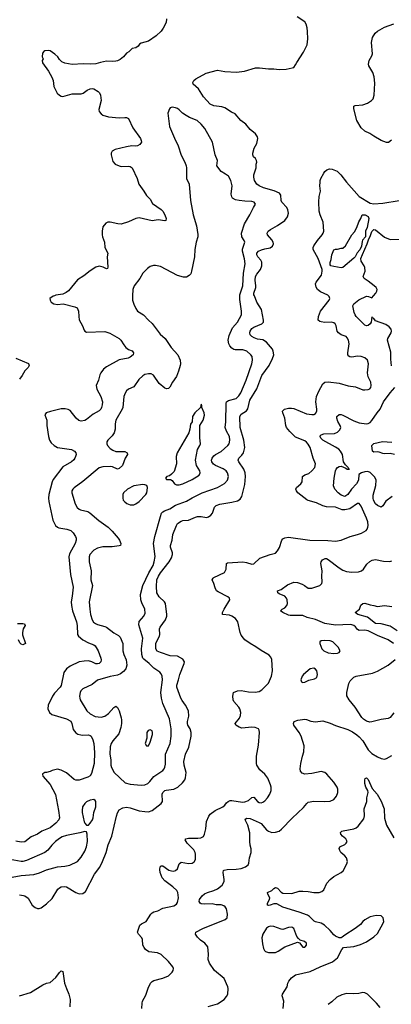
# Model space of a CAD drawing. Header units: inches. Extents: x 2220522 to 2384314, y 721474 to 893490.
# Tile 155 of 256: x 2283994 to 2288083, y 832197 to 843040. Entities that reach past the tile are written whole.
import ezdxf

# ---------------------------------------------------------------- set-up
doc = ezdxf.new("R2010")
doc.units = ezdxf.units.IN
doc.header["$MEASUREMENT"] = 0
doc.layers.add('C2883', color=7, linetype='Continuous')
doc.layers.add('C2884', color=7, linetype='Continuous')

msp = doc.modelspace()

# ---------------------------------------------------------------- linework, layer by layer
at = {"layer": 'C2883', "color": 5}
for points, elevation in [([(2284375, 840000), (2284363, 839997), (2284327, 839970), (2284328, 839950), (2284339, 839930), (2284371, 839910), (2284410, 839902), (2284471, 839909), (2284599, 839879), (2284625, 839865), (2284635, 839850), (2284641, 839830), (2284643, 839770), (2284650, 839736), (2284686, 839670), (2284702, 839622), (2284710, 839610), (2284730, 839600), (2284930, 839607), (2284986, 839586), (2285089, 839530), (2285107, 839510), (2285138, 839458), (2285161, 839430), (2285190, 839407), (2285232, 839392), (2285246, 839370), (2285244, 839350), (2285210, 839322), (2285188, 839312), (2285090, 839293), (2284950, 839218), (2284917, 839190), (2284886, 839150), (2284875, 839130), (2284860, 839070), (2284835, 839010), (2284843, 838970), (2284888, 838890), (2284905, 838830), (2284903, 838797), (2284895, 838770), (2284886, 838750), (2284870, 838732), (2284803, 838697), (2284730, 838637), (2284710, 838627), (2284670, 838620), (2284646, 838626), (2284616, 838650), (2284550, 838736), (2284527, 838747), (2284494, 838754), (2284450, 838754), (2284334, 838726), (2284286, 838710), (2284271, 838690), (2284291, 838631), (2284294, 838570), (2284310, 838450), (2284323, 838410), (2284340, 838380), (2284373, 838350), (2284409, 838329), (2284565, 838305), (2284595, 838290), (2284610, 838270), (2284614, 838250), (2284609, 838230), (2284601, 838210), (2284588, 838192), (2284563, 838170), (2284470, 838115), (2284362, 837978), (2284350, 837950), (2284316, 837810), (2284311, 837770), (2284313, 837733), (2284359, 837530), (2284388, 837468), (2284408, 837450), (2284423, 837443), (2284511, 837430), (2284556, 837416), (2284583, 837390), (2284608, 837350), (2284614, 837330), (2284614, 837310), (2284603, 837270), (2284543, 837157), (2284535, 837125), (2284551, 836930), (2284582, 836790), (2284572, 836690), (2284561, 836630), (2284562, 836590), (2284575, 836530), (2284619, 836410), (2284625, 836370), (2284629, 836270), (2284641, 836250), (2284687, 836210), (2284750, 836179), (2284810, 836157), (2284825, 836145), (2284858, 836090), (2284887, 836010), (2284890, 835990), (2284888, 835970), (2284880, 835960), (2284870, 835950), (2284850, 835945), (2284830, 835948), (2284788, 835968), (2284750, 835978), (2284703, 835977), (2284650, 835968), (2284550, 835922), (2284507, 835890), (2284479, 835850), (2284450, 835708), (2284440, 835690), (2284377, 835623), (2284354, 835590), (2284308, 835490), (2284305, 835450), (2284322, 835410), (2284347, 835390), (2284510, 835339), (2284555, 835315), (2284568, 835290), (2284583, 835223), (2284610, 835185), (2284633, 835173), (2284665, 835165), (2284690, 835161), (2284750, 835164), (2284770, 835158), (2284779, 835150), (2284798, 835110), (2284808, 835070), (2284817, 834970), (2284813, 834850), (2284783, 834737), (2284770, 834714), (2284742, 834698), (2284650, 834667), (2284610, 834666), (2284593, 834673), (2284510, 834747), (2284450, 834776), (2284410, 834785), (2284350, 834772), (2284330, 834761), (2284290, 834749), (2284271, 834749), (2284250, 834735), (2284246, 834730), (2284247, 834710), (2284330, 834616), (2284387, 834507), (2284422, 834330), (2284430, 834250), (2284425, 834230), (2284390, 834190), (2284330, 834139), (2284238, 834102), (2284189, 834071), (2284120, 834040), (2284050, 833986), (2284010, 833982), (2283950, 833992)], 320), ([(2283990, 833404), (2284035, 833395), (2284051, 833390), (2284086, 833366), (2284130, 833290), (2284163, 833263), (2284190, 833253), (2284209, 833251), (2284230, 833258), (2284290, 833303), (2284350, 833362), (2284415, 833465), (2284430, 833479), (2284450, 833490), (2284485, 833495), (2284510, 833491), (2284610, 833430), (2284650, 833415), (2284690, 833416), (2284719, 833441), (2284818, 833630), (2284874, 833706), (2284904, 833770), (2284944, 833870), (2284967, 833953), (2285007, 834050), (2285058, 834270), (2285070, 834305), (2285090, 834339), (2285130, 834360), (2285170, 834368), (2285210, 834361), (2285310, 834327), (2285370, 834319), (2285410, 834318), (2285450, 834332), (2285552, 834410), (2285566, 834430), (2285563, 834510), (2285570, 834530), (2285579, 834541), (2285590, 834550), (2285606, 834554), (2285690, 834567), (2285733, 834587), (2285784, 834636), (2285810, 834670), (2285818, 834690), (2285825, 834750), (2285804, 834830), (2285800, 834870), (2285820, 834950), (2285856, 835030), (2285879, 835150), (2285880, 835190), (2285868, 835230), (2285845, 835270), (2285840, 835290), (2285841, 835310), (2285856, 835370), (2285850, 835430), (2285820, 835490), (2285781, 835541), (2285767, 835567), (2285723, 835690), (2285724, 835710), (2285743, 835770), (2285755, 835830), (2285805, 835950), (2285807, 835970), (2285790, 835996), (2285730, 836030), (2285650, 836036), (2285545, 836070), (2285507, 836087), (2285493, 836110), (2285493, 836170), (2285500, 836190), (2285533, 836250), (2285537, 836270), (2285533, 836330), (2285540, 836350), (2285597, 836430), (2285613, 836470), (2285614, 836490), (2285599, 836610), (2285586, 836630), (2285530, 836683), (2285504, 836730), (2285498, 836798), (2285504, 836870), (2285520, 836910), (2285545, 836950), (2285640, 837070), (2285666, 837114), (2285675, 837150), (2285674, 837170), (2285655, 837230), (2285654, 837250), (2285670, 837310), (2285678, 837370), (2285719, 837470), (2285731, 837490), (2285770, 837519), (2285790, 837526), (2285850, 837528), (2285930, 837563), (2285950, 837568), (2285990, 837568), (2286050, 837559), (2286070, 837564), (2286097, 837583), (2286116, 837604), (2286136, 837670), (2286156, 837690), (2286195, 837705), (2286330, 837725), (2286390, 837740), (2286419, 837761), (2286438, 837790), (2286470, 837921), (2286480, 838010), (2286476, 838050), (2286462, 838090), (2286406, 838170), (2286397, 838190), (2286404, 838210), (2286437, 838243), (2286455, 838270), (2286471, 838330), (2286460, 838410), (2286419, 838550), (2286418, 838670), (2286430, 838694), (2286489, 838731), (2286505, 838755), (2286528, 838850), (2286605, 838975), (2286660, 839120), (2286739, 839230), (2286777, 839310), (2286789, 839350), (2286784, 839390), (2286774, 839410), (2286711, 839490), (2286670, 839514), (2286610, 839522), (2286575, 839535), (2286548, 839550), (2286530, 839570), (2286527, 839590), (2286531, 839610), (2286550, 839639), (2286570, 839654), (2286660, 839690), (2286676, 839710), (2286677, 839730), (2286653, 839850), (2286605, 839930), (2286576, 840000)], 320), ([(2285236, 840000), (2285234, 839970), (2285236, 839950), (2285250, 839906), (2285270, 839858), (2285290, 839830), (2285355, 839790), (2285411, 839730), (2285450, 839695), (2285538, 839578), (2285593, 839530), (2285661, 839430), (2285733, 839350), (2285759, 839290), (2285763, 839250), (2285759, 839230), (2285743, 839170), (2285720, 839110), (2285677, 839050), (2285646, 838994), (2285630, 838978), (2285610, 838976), (2285590, 838983), (2285530, 839035), (2285466, 839126), (2285439, 839139), (2285410, 839141), (2285370, 839131), (2285350, 839118), (2285304, 839076), (2285250, 838998), (2285191, 838970), (2285169, 838951), (2285154, 838926), (2285140, 838890), (2285127, 838770), (2285122, 838750), (2285051, 838630), (2285044, 838590), (2285043, 838530), (2285033, 838490), (2285010, 838456), (2284962, 838410), (2284951, 838390), (2284951, 838370), (2284961, 838350), (2284990, 838319), (2285019, 838299), (2285050, 838286), (2285150, 838285), (2285176, 838270), (2285179, 838250), (2285156, 838210), (2285124, 838130), (2285090, 838096), (2285070, 838090), (2285014, 838114), (2284990, 838119), (2284910, 838116), (2284870, 838106), (2284690, 837954), (2284594, 837886), (2284577, 837870), (2284568, 837850), (2284568, 837830), (2284603, 837710), (2284628, 837668), (2284649, 837649), (2284663, 837643), (2284743, 837623), (2284767, 837610), (2284865, 837525), (2284966, 837450), (2285010, 837409), (2285076, 837330), (2285091, 837309), (2285107, 837273), (2285103, 837250), (2285090, 837244), (2285010, 837235), (2284910, 837234), (2284850, 837220), (2284810, 837198), (2284766, 837150), (2284757, 837123), (2284757, 837070), (2284780, 836970), (2284777, 836870), (2284794, 836810), (2284760, 836630), (2284765, 836550), (2284774, 836490), (2284792, 836432), (2284807, 836407), (2284829, 836389), (2284850, 836380), (2284930, 836359), (2284950, 836349), (2285030, 836289), (2285080, 836260), (2285100, 836240), (2285128, 836170), (2285130, 836090), (2285141, 836050), (2285167, 835990), (2285172, 835930), (2285160, 835890), (2285137, 835863), (2285104, 835836), (2285070, 835823), (2284990, 835808), (2284850, 835767), (2284790, 835718), (2284690, 835670), (2284668, 835650), (2284658, 835630), (2284652, 835590), (2284655, 835570), (2284660, 835550), (2284732, 835430), (2284770, 835396), (2284826, 835366), (2284890, 835360), (2284930, 835369), (2284970, 835400), (2285030, 835465), (2285050, 835479), (2285070, 835467), (2285089, 835429), (2285110, 835351), (2285115, 835330), (2285113, 835290), (2285106, 835246), (2285086, 835174), (2285020, 835100), (2285002, 835070), (2284989, 835031), (2284987, 834950), (2284995, 834890), (2284996, 834830), (2285003, 834803), (2285033, 834750), (2285156, 834636), (2285210, 834620), (2285330, 834609), (2285370, 834614), (2285403, 834630), (2285426, 834650), (2285470, 834705), (2285570, 834770), (2285584, 834790), (2285592, 834810), (2285598, 834842), (2285600, 834950), (2285651, 835070), (2285660, 835150), (2285659, 835230), (2285641, 835341), (2285569, 835509), (2285554, 835570), (2285548, 835630), (2285565, 835770), (2285561, 835810), (2285550, 835838), (2285536, 835856), (2285470, 835898), (2285420, 835950), (2285358, 835998), (2285350, 836010), (2285339, 836050), (2285334, 836110), (2285347, 836230), (2285304, 836376), (2285308, 836412), (2285361, 836470), (2285374, 836506), (2285372, 836550), (2285338, 836618), (2285327, 836650), (2285322, 836710), (2285348, 836810), (2285413, 836950), (2285461, 837030), (2285475, 837070), (2285483, 837130), (2285468, 837270), (2285481, 837350), (2285542, 837570), (2285556, 837604), (2285570, 837621), (2285588, 837632), (2285647, 837653), (2285710, 837692), (2285830, 837737), (2285890, 837776), (2286000, 837830), (2286170, 837888), (2286249, 837931), (2286281, 837970), (2286291, 838011), (2286279, 838050), (2286265, 838070), (2286234, 838094), (2286149, 838129), (2286125, 838145), (2286108, 838170), (2286106, 838190), (2286111, 838210), (2286130, 838237), (2286150, 838253), (2286210, 838285), (2286285, 838350), (2286299, 838370), (2286306, 838410), (2286301, 838450), (2286268, 838510), (2286256, 838550), (2286263, 838610), (2286265, 838815), (2286271, 838830), (2286290, 838848), (2286375, 838870), (2286404, 838896), (2286426, 838930), (2286485, 839070), (2286548, 839250), (2286556, 839290), (2286551, 839330), (2286539, 839350), (2286492, 839390), (2286450, 839403), (2286364, 839404), (2286350, 839408), (2286330, 839422), (2286307, 839447), (2286295, 839470), (2286288, 839510), (2286299, 839561), (2286335, 839645), (2286391, 839710), (2286435, 839790), (2286436, 839830), (2286417, 839957), (2286417, 840000)], 340), ([(2285339, 832150), (2285341, 832210), (2285345, 832230), (2285382, 832298), (2285406, 832374), (2285433, 832430), (2285452, 832448), (2285470, 832458), (2285570, 832484), (2285630, 832510), (2285673, 832550), (2285683, 832570), (2285686, 832590), (2285679, 832610), (2285630, 832670), (2285550, 832746), (2285510, 832764), (2285416, 832776), (2285379, 832799), (2285362, 832822), (2285350, 832849), (2285344, 832910), (2285338, 832930), (2285300, 832970), (2285290, 832990), (2285316, 833070), (2285335, 833085), (2285384, 833110), (2285436, 833190), (2285450, 833203), (2285470, 833214), (2285514, 833226), (2285570, 833254), (2285690, 833283), (2285719, 833301), (2285730, 833319), (2285740, 833370), (2285734, 833430), (2285722, 833450), (2285680, 833490), (2285590, 833558), (2285562, 833590), (2285541, 833650), (2285537, 833683), (2285540, 833710), (2285550, 833723), (2285570, 833721), (2285634, 833674), (2285666, 833666), (2285690, 833665), (2285710, 833670), (2285730, 833690), (2285750, 833745), (2285770, 833763), (2285850, 833748), (2285890, 833750), (2285915, 833765), (2285927, 833790), (2285930, 833850), (2285926, 833870), (2285910, 833898), (2285836, 833970), (2285813, 834010), (2285822, 834018), (2285850, 834025), (2285954, 834026), (2285988, 834032), (2286015, 834045), (2286028, 834072), (2286041, 834130), (2286050, 834210), (2286074, 834270), (2286090, 834290), (2286145, 834330), (2286230, 834373), (2286251, 834390), (2286270, 834417), (2286288, 834432), (2286310, 834440), (2286330, 834440), (2286444, 834424), (2286470, 834425), (2286510, 834440), (2286550, 834475), (2286570, 834477), (2286612, 834432), (2286630, 834420), (2286650, 834417), (2286670, 834423), (2286690, 834436), (2286722, 834470), (2286748, 834510), (2286760, 834550), (2286760, 834590), (2286755, 834615), (2286726, 834686), (2286693, 834730), (2286638, 834778), (2286605, 834830), (2286598, 834850), (2286600, 834930), (2286622, 835050), (2286632, 835192), (2286630, 835215), (2286621, 835230), (2286584, 835244), (2286548, 835248), (2286439, 835239), (2286410, 835248), (2286374, 835270), (2286364, 835290), (2286412, 835348), (2286422, 835378), (2286426, 835410), (2286415, 835450), (2286404, 835470), (2286350, 835530), (2286342, 835550), (2286339, 835590), (2286348, 835632), (2286390, 835649), (2286430, 835651), (2286510, 835637), (2286586, 835634), (2286630, 835642), (2286660, 835660), (2286730, 835733), (2286764, 835810), (2286774, 835870), (2286770, 835993), (2286759, 836019), (2286740, 836040), (2286652, 836092), (2286594, 836134), (2286530, 836170), (2286473, 836210), (2286455, 836230), (2286430, 836263), (2286419, 836290), (2286396, 836410), (2286370, 836445), (2286330, 836472), (2286302, 836482), (2286225, 836490), (2286225, 836510), (2286243, 836550), (2286305, 836650), (2286301, 836670), (2286285, 836685), (2286178, 836738), (2286161, 836750), (2286143, 836783), (2286130, 836830), (2286110, 836870), (2286121, 836890), (2286130, 836896), (2286246, 836954), (2286267, 836990), (2286268, 837052), (2286280, 837060), (2286450, 837069), (2286490, 837063), (2286550, 837043), (2286570, 837046), (2286637, 837110), (2286750, 837150), (2286810, 837166), (2286831, 837189), (2286853, 837227), (2286878, 837310), (2286890, 837323), (2286910, 837334), (2286950, 837340), (2287188, 837308), (2287384, 837304), (2287470, 837296), (2287530, 837308), (2287630, 837350), (2287710, 837370), (2287754, 837386), (2287805, 837415), (2287818, 837430), (2287826, 837450), (2287830, 837470), (2287823, 837510), (2287810, 837550), (2287750, 837681), (2287730, 837711), (2287710, 837712), (2287625, 837655), (2287570, 837641), (2287544, 837644), (2287470, 837670), (2287370, 837674), (2287330, 837687), (2287261, 837721), (2287170, 837744), (2287152, 837752), (2287056, 837830), (2287038, 837850), (2287032, 837870), (2287040, 837890), (2287088, 837930), (2287101, 837950), (2287106, 838010), (2287130, 838026), (2287177, 838043), (2287210, 838070), (2287241, 838110), (2287250, 838150), (2287222, 838210), (2287192, 838330), (2287170, 838366), (2287150, 838388), (2287130, 838402), (2287030, 838442), (2286965, 838505), (2286931, 838550), (2286921, 838570), (2286911, 838651), (2286888, 838710), (2286886, 838730), (2286909, 838751), (2286950, 838762), (2286983, 838763), (2287010, 838757), (2287150, 838700), (2287210, 838691), (2287230, 838693), (2287250, 838704), (2287264, 838730), (2287265, 838750), (2287251, 838830), (2287260, 838890), (2287284, 838950), (2287330, 839030), (2287350, 839050), (2287389, 839051), (2287510, 839038), (2287610, 839008), (2287690, 838996), (2287770, 838965), (2287790, 838962), (2287830, 838967), (2287846, 838974), (2287857, 838990), (2287861, 839010), (2287858, 839050), (2287828, 839108), (2287823, 839130), (2287821, 839150), (2287831, 839250), (2287820, 839290), (2287790, 839315), (2287750, 839331), (2287710, 839333), (2287650, 839324), (2287628, 839328), (2287616, 839336), (2287606, 839350), (2287603, 839370), (2287618, 839470), (2287612, 839510), (2287598, 839538), (2287585, 839550), (2287531, 839571), (2287502, 839590), (2287488, 839610), (2287478, 839670), (2287467, 839690), (2287450, 839701), (2287426, 839710), (2287350, 839707), (2287311, 839711), (2287295, 839715), (2287280, 839730), (2287281, 839770), (2287304, 839830), (2287398, 839950), (2287405, 839970), (2287400, 839990), (2287391, 840000)], 280), ([(2288087, 839227), (2288078, 839302), (2288077, 839377), (2288042, 839510), (2288044, 839530), (2288080, 839590), (2288087, 839610), (2288083, 839630), (2288058, 839658), (2288024, 839684), (2287910, 839724), (2287890, 839749), (2287876, 839756), (2287870, 839768), (2287862, 839710), (2287851, 839689), (2287830, 839671), (2287810, 839670), (2287790, 839677), (2287696, 839770), (2287684, 839790), (2287676, 839816), (2287661, 839890), (2287671, 839910), (2287726, 839954), (2287810, 839995), (2287833, 839993), (2287870, 839976), (2287889, 840000)], 260), ([(2283950, 839314), (2284092, 839252), (2284098, 839230), (2284086, 839210), (2284050, 839174), (2284020, 839120), (2283990, 839081)], 280), ([(2288091, 837789), (2288023, 837737), (2287990, 837687), (2287970, 837672), (2287930, 837691), (2287910, 837710), (2287888, 837750), (2287882, 837770), (2287884, 837804), (2287912, 837912), (2287917, 837970), (2287903, 838003), (2287850, 838055), (2287823, 838063), (2287790, 838061), (2287756, 838050), (2287726, 838030), (2287722, 837970), (2287700, 837930), (2287645, 837870), (2287603, 837810), (2287572, 837788), (2287530, 837803), (2287497, 837830), (2287461, 837870), (2287446, 837906), (2287455, 837990), (2287469, 838070), (2287476, 838090), (2287490, 838110), (2287510, 838121), (2287530, 838122), (2287581, 838101), (2287599, 838090), (2287624, 838090), (2287614, 838094), (2287610, 838110), (2287578, 838138), (2287558, 838170), (2287546, 838250), (2287524, 838290), (2287504, 838310), (2287470, 838333), (2287330, 838410), (2287309, 838430), (2287299, 838450), (2287301, 838459), (2287310, 838470), (2287342, 838478), (2287457, 838483), (2287490, 838498), (2287517, 838523), (2287526, 838550), (2287520, 838570), (2287494, 838614), (2287483, 838650), (2287484, 838670), (2287510, 838691), (2287530, 838691), (2287550, 838684), (2287670, 838624), (2287730, 838602), (2287810, 838590), (2287830, 838592), (2287850, 838603), (2287870, 838625), (2287926, 838710), (2287962, 838750), (2287996, 838830), (2288070, 838930), (2288123, 838990)], 260), ([(2288117, 838250), (2288070, 838264), (2288010, 838259), (2287990, 838262), (2287950, 838278), (2287930, 838281), (2287890, 838278), (2287876, 838290), (2287870, 838350), (2287890, 838372), (2287985, 838395), (2288090, 838389)], 240), ([(2288106, 836170), (2288050, 836209), (2287930, 836259), (2287830, 836310), (2287790, 836316), (2287730, 836314), (2287710, 836326), (2287690, 836353), (2287670, 836370), (2287650, 836376), (2287630, 836379), (2287470, 836374), (2287350, 836391), (2287250, 836433), (2287158, 836458), (2287110, 836477), (2286970, 836478), (2286950, 836482), (2286888, 836510), (2286864, 836530), (2286882, 836550), (2286910, 836564), (2286933, 836587), (2286940, 836610), (2286936, 836650), (2286929, 836670), (2286913, 836693), (2286850, 836717), (2286834, 836730), (2286829, 836750), (2286870, 836764), (2286942, 836818), (2287010, 836845), (2287050, 836842), (2287103, 836823), (2287129, 836810), (2287170, 836779), (2287178, 836778), (2287210, 836779), (2287297, 836810), (2287318, 836830), (2287322, 836850), (2287317, 836910), (2287324, 836970), (2287308, 837052), (2287312, 837070), (2287327, 837090), (2287354, 837106), (2287370, 837107), (2287390, 837097), (2287510, 837002), (2287550, 836979), (2287590, 836965), (2287650, 836955), (2287721, 836959), (2287754, 836970), (2287777, 836990), (2287815, 837045), (2287847, 837073), (2287872, 837088), (2287910, 837094), (2287997, 837077), (2288066, 837074), (2288090, 837079)], 260), ([(2288148, 836310), (2288070, 836360), (2287970, 836387), (2287910, 836391), (2287821, 836461), (2287713, 836490), (2287685, 836510), (2287732, 836548), (2287749, 836591), (2287769, 836610), (2287790, 836616), (2287850, 836596), (2287890, 836590), (2287930, 836579), (2288010, 836587), (2288090, 836578)], 240), ([(2283970, 836390), (2284030, 836392), (2284047, 836387), (2284054, 836370), (2284032, 836330), (2284023, 836290), (2284026, 836266), (2284059, 836170), (2284030, 836157), (2284010, 836164), (2283997, 836177), (2283979, 836210)], 280), ([(2288110, 835406), (2288070, 835355), (2288050, 835344), (2287970, 835334), (2287870, 835307), (2287845, 835305), (2287810, 835314), (2287776, 835336), (2287757, 835357), (2287685, 835470), (2287620, 835550), (2287594, 835594), (2287593, 835630), (2287615, 835730), (2287630, 835759), (2287670, 835798), (2287698, 835810), (2287875, 835845), (2287930, 835864), (2288050, 835930), (2288126, 835994)], 260), ([(2286068, 832172), (2286170, 832202), (2286243, 832250), (2286270, 832283), (2286283, 832310), (2286288, 832370), (2286285, 832390), (2286242, 832482), (2286137, 832570), (2286081, 832650), (2286069, 832691), (2286073, 832750), (2286064, 832830), (2286030, 832869), (2285984, 832904), (2285950, 832938), (2285927, 832970), (2285933, 832990), (2286009, 833031), (2286256, 833130), (2286276, 833150), (2286281, 833190), (2286268, 833250), (2286256, 833270), (2286241, 833281), (2286211, 833291), (2286154, 833294), (2286110, 833303), (2286030, 833299), (2285990, 833304), (2285979, 833310), (2285969, 833330), (2285972, 833350), (2286001, 833390), (2286028, 833412), (2286059, 833430), (2286130, 833449), (2286170, 833467), (2286221, 833510), (2286242, 833550), (2286244, 833570), (2286233, 833650), (2286237, 833670), (2286244, 833676), (2286277, 833683), (2286376, 833684), (2286430, 833692), (2286478, 833710), (2286507, 833733), (2286516, 833750), (2286523, 833810), (2286541, 833870), (2286541, 833910), (2286530, 833950), (2286526, 833990), (2286527, 834087), (2286505, 834170), (2286475, 834230), (2286481, 834239), (2286494, 834246), (2286530, 834242), (2286630, 834200), (2286650, 834189), (2286710, 834119), (2286730, 834105), (2286770, 834088), (2286810, 834091), (2286850, 834105), (2286875, 834125), (2286992, 834248), (2287117, 834363), (2287153, 834410), (2287170, 834422), (2287230, 834435), (2287350, 834429), (2287410, 834434), (2287449, 834451), (2287481, 834490), (2287496, 834530), (2287494, 834566), (2287486, 834590), (2287450, 834644), (2287373, 834733), (2287351, 834751), (2287310, 834761), (2287210, 834738), (2287133, 834733), (2287103, 834743), (2287085, 834765), (2287082, 834790), (2287087, 834850), (2287105, 834930), (2287121, 834979), (2287124, 835044), (2287090, 835150), (2287070, 835190), (2287012, 835270), (2287006, 835290), (2287015, 835310), (2287055, 835325), (2287130, 835337), (2287150, 835335), (2287196, 835316), (2287250, 835306), (2287330, 835319), (2287410, 835294), (2287470, 835269), (2287603, 835223), (2287657, 835197), (2287705, 835165), (2287730, 835142), (2287770, 835098), (2287830, 834999), (2287870, 834960), (2287930, 834922), (2287970, 834905), (2288010, 834897), (2288030, 834903), (2288090, 834937)], 260), ([(2286892, 832150), (2286901, 832230), (2286881, 832290), (2286885, 832310), (2286937, 832390), (2286945, 832430), (2286954, 832450), (2286986, 832490), (2287030, 832522), (2287190, 832557), (2287301, 832610), (2287436, 832664), (2287490, 832710), (2287538, 832802), (2287557, 832823), (2287670, 832835), (2287743, 832857), (2287810, 832884), (2287890, 832939), (2287930, 832977), (2287995, 833090), (2288001, 833110), (2287995, 833150), (2287970, 833172), (2287915, 833175), (2287850, 833160), (2287790, 833127), (2287771, 833110), (2287744, 833076), (2287687, 833030), (2287570, 832957), (2287544, 832936), (2287530, 832929), (2287510, 832929), (2287470, 832947), (2287450, 832962), (2287410, 833010), (2287348, 833068), (2287310, 833089), (2287250, 833105), (2287233, 833113), (2287184, 833164), (2287160, 833180), (2287070, 833213), (2286890, 833268), (2286822, 833302), (2286790, 833305), (2286750, 833288), (2286730, 833285), (2286719, 833290), (2286721, 833310), (2286742, 833350), (2286745, 833370), (2286726, 833410), (2286722, 833430), (2286768, 833452), (2286790, 833474), (2286810, 833485), (2286830, 833477), (2286870, 833431), (2286890, 833422), (2286990, 833419), (2287070, 833442), (2287110, 833444), (2287170, 833439), (2287230, 833427), (2287290, 833430), (2287319, 833441), (2287341, 833459), (2287375, 833530), (2287410, 833573), (2287450, 833605), (2287532, 833648), (2287552, 833668), (2287595, 833745), (2287601, 833770), (2287589, 833810), (2287573, 833833), (2287529, 833870), (2287516, 833890), (2287509, 833911), (2287515, 833930), (2287570, 833957), (2287585, 833970), (2287596, 833990), (2287581, 834021), (2287546, 834050), (2287529, 834070), (2287524, 834090), (2287537, 834103), (2287552, 834108), (2287670, 834131), (2287698, 834142), (2287720, 834160), (2287779, 834241), (2287788, 834272), (2287785, 834350), (2287812, 834430), (2287813, 834470), (2287827, 834530), (2287824, 834550), (2287802, 834590), (2287792, 834628), (2287792, 834668), (2287797, 834683), (2287810, 834690), (2287830, 834672), (2287873, 834573), (2287929, 834510), (2287970, 834433), (2288003, 834350), (2288008, 834248), (2288032, 834170), (2288110, 834030)], 240), ([(2283870, 833588), (2284010, 833614), (2284150, 833628), (2284210, 833645), (2284290, 833678), (2284410, 833710), (2284490, 833719), (2284545, 833730), (2284630, 833770), (2284670, 833816), (2284710, 833883), (2284730, 833930), (2284740, 833990), (2284738, 834070), (2284730, 834098), (2284710, 834099), (2284656, 834084), (2284510, 834056), (2284460, 834040), (2284430, 834022), (2284389, 833990), (2284349, 833950), (2284305, 833895), (2284271, 833869), (2284070, 833779), (2284030, 833768), (2284010, 833768), (2283890, 833791)], 340), ([(2283990, 832289), (2284114, 832326), (2284249, 832410), (2284290, 832428), (2284330, 832437), (2284390, 832494), (2284430, 832547), (2284450, 832564), (2284470, 832558), (2284488, 832428), (2284507, 832370), (2284535, 832310), (2284549, 832249), (2284544, 832170)], 280), ([(2287962, 832162), (2287921, 832210), (2287822, 832310), (2287790, 832325), (2287770, 832327), (2287724, 832316), (2287671, 832311), (2287590, 832317), (2287538, 832302), (2287484, 832276), (2287430, 832223), (2287390, 832195)], 240)]:
    msp.add_lwpolyline(points, dxfattribs=dict(at, elevation=elevation))
for points, elevation in [([(2285990, 838806), (2285982, 838770), (2285922, 838710), (2285897, 838670), (2285891, 838610), (2285874, 838586), (2285867, 838530), (2285854, 838490), (2285726, 838270), (2285715, 838230), (2285720, 838150), (2285694, 838066), (2285666, 838034), (2285642, 838018), (2285612, 838010), (2285598, 837990), (2285610, 837978), (2285655, 837975), (2285670, 837965), (2285699, 837930), (2285718, 837918), (2285750, 837916), (2285790, 837927), (2285890, 837976), (2285970, 838025), (2285981, 838050), (2285976, 838070), (2285940, 838130), (2285930, 838190), (2285952, 838308), (2285976, 838350), (2285982, 838370), (2285976, 838436), (2285977, 838570), (2286012, 838630), (2286026, 838686), (2286023, 838710), (2285998, 838770), (2285998, 838790)], 360), ([(2285350, 837920), (2285250, 837905), (2285179, 837870), (2285135, 837830), (2285128, 837810), (2285128, 837770), (2285134, 837750), (2285151, 837730), (2285173, 837713), (2285210, 837696), (2285250, 837699), (2285270, 837708), (2285310, 837733), (2285381, 837810), (2285392, 837830), (2285396, 837856), (2285399, 837890), (2285392, 837912), (2285370, 837919)], 360), ([(2287350, 836204), (2287310, 836199), (2287298, 836190), (2287296, 836170), (2287319, 836110), (2287339, 836090), (2287390, 836068), (2287450, 836060), (2287490, 836064), (2287509, 836071), (2287522, 836090), (2287497, 836130), (2287439, 836190), (2287410, 836201)], 280), ([(2287230, 835899), (2287190, 835892), (2287116, 835830), (2287101, 835810), (2287086, 835770), (2287094, 835750), (2287110, 835742), (2287130, 835745), (2287174, 835766), (2287239, 835781), (2287263, 835797), (2287272, 835830), (2287263, 835870), (2287250, 835889)], 280), ([(2285430, 835219), (2285407, 835213), (2285394, 835190), (2285391, 835129), (2285376, 835070), (2285390, 835042), (2285410, 835045), (2285430, 835082), (2285456, 835170), (2285456, 835190), (2285450, 835209)], 360), ([(2284810, 834452), (2284770, 834444), (2284730, 834425), (2284710, 834409), (2284686, 834370), (2284680, 834330), (2284682, 834310), (2284705, 834205), (2284710, 834191), (2284730, 834171), (2284750, 834171), (2284770, 834191), (2284796, 834230), (2284804, 834250), (2284810, 834310), (2284830, 834370), (2284832, 834430), (2284823, 834443)], 340), ([(2286750, 833056), (2286730, 833050), (2286710, 833034), (2286669, 832970), (2286659, 832930), (2286664, 832864), (2286677, 832810), (2286689, 832789), (2286700, 832780), (2286730, 832769), (2286810, 832769), (2286839, 832781), (2286910, 832831), (2287050, 832882), (2287074, 832874), (2287110, 832827), (2287130, 832826), (2287134, 832830), (2287149, 832850), (2287149, 832870), (2287129, 832890), (2287082, 832902), (2287061, 832921), (2287045, 832945), (2287011, 833031), (2286990, 833047), (2286950, 833042), (2286890, 833020), (2286870, 833023), (2286790, 833054)], 260)]:
    msp.add_lwpolyline(points, close=True, dxfattribs=dict(at, elevation=elevation))
at = {"layer": 'C2884', "color": 5}
for points, elevation in [([(2285610, 843050), (2285605, 843010), (2285574, 842946), (2285550, 842913), (2285497, 842863), (2285410, 842804), (2285330, 842781), (2285311, 842770), (2285298, 842750), (2285272, 842730), (2285230, 842721), (2285194, 842686), (2285168, 842672), (2285136, 842630), (2285098, 842602), (2285070, 842587), (2285050, 842582), (2285010, 842578), (2284950, 842582), (2284882, 842570), (2284830, 842553), (2284770, 842549), (2284693, 842553), (2284570, 842547), (2284490, 842562), (2284457, 842577), (2284430, 842601), (2284412, 842632), (2284382, 842662), (2284330, 842696), (2284310, 842701), (2284270, 842697), (2284258, 842690), (2284246, 842670), (2284242, 842630), (2284251, 842610), (2284242, 842590), (2284244, 842564), (2284312, 842472), (2284348, 842408), (2284362, 842370), (2284370, 842305), (2284407, 842230), (2284431, 842210), (2284450, 842199), (2284470, 842195), (2284570, 842222), (2284670, 842223), (2284692, 842230), (2284738, 842262), (2284770, 842278), (2284790, 842281), (2284810, 842277), (2284859, 842250), (2284873, 842233), (2284884, 842210), (2284890, 842150), (2284863, 842050), (2284868, 842030), (2284890, 842003), (2284910, 841989), (2284970, 841971), (2285090, 841960), (2285150, 841964), (2285170, 841961), (2285190, 841950), (2285239, 841850), (2285324, 841730), (2285332, 841710), (2285333, 841690), (2285315, 841665), (2285289, 841651), (2285273, 841647), (2285229, 841649), (2285170, 841641), (2285045, 841610), (2285010, 841592), (2285001, 841570), (2285000, 841550), (2285019, 841479), (2285043, 841450), (2285090, 841429), (2285110, 841424), (2285190, 841427), (2285210, 841423), (2285230, 841410), (2285286, 841290), (2285306, 841230), (2285322, 841202), (2285361, 841150), (2285390, 841102), (2285430, 841063), (2285457, 841017), (2285550, 840950), (2285568, 840930), (2285590, 840890), (2285605, 840850), (2285602, 840830), (2285590, 840824), (2285517, 840837), (2285450, 840825), (2285310, 840857), (2285270, 840850), (2285190, 840812), (2285110, 840789), (2285072, 840792), (2284989, 840811), (2284962, 840810), (2284940, 840800), (2284910, 840757), (2284902, 840710), (2284902, 840670), (2284905, 840650), (2284928, 840590), (2284932, 840530), (2284963, 840470), (2284958, 840430), (2284965, 840315), (2284959, 840301), (2284950, 840295), (2284914, 840314), (2284870, 840327), (2284830, 840314), (2284770, 840276), (2284701, 840219), (2284630, 840174), (2284530, 840054), (2284506, 840034), (2284470, 840016), (2284390, 840005), (2284375, 840000)], 320), ([(2286576, 840000), (2286572, 840010), (2286572, 840030), (2286591, 840090), (2286593, 840110), (2286584, 840170), (2286588, 840210), (2286602, 840238), (2286643, 840290), (2286660, 840330), (2286657, 840370), (2286647, 840390), (2286614, 840430), (2286605, 840450), (2286605, 840470), (2286623, 840490), (2286654, 840506), (2286690, 840517), (2286750, 840528), (2286774, 840546), (2286785, 840570), (2286782, 840590), (2286770, 840614), (2286721, 840670), (2286717, 840690), (2286728, 840710), (2286752, 840730), (2286830, 840772), (2286910, 840828), (2286939, 840870), (2286950, 840910), (2286946, 840946), (2286934, 840970), (2286878, 841030), (2286871, 841050), (2286867, 841107), (2286852, 841130), (2286795, 841155), (2286677, 841190), (2286630, 841210), (2286604, 841230), (2286578, 841270), (2286570, 841306), (2286572, 841330), (2286595, 841410), (2286595, 841450), (2286602, 841470), (2286600, 841490), (2286590, 841510), (2286567, 841530), (2286561, 841550), (2286561, 841570), (2286574, 841626), (2286604, 841676), (2286613, 841730), (2286610, 841750), (2286590, 841782), (2286530, 841830), (2286483, 841890), (2286429, 841930), (2286364, 842004), (2286323, 842023), (2286250, 842070), (2286219, 842079), (2286130, 842093), (2286090, 842111), (2286017, 842190), (2285960, 842280), (2285903, 842330), (2285899, 842350), (2285909, 842370), (2285932, 842388), (2286044, 842450), (2286170, 842484), (2286250, 842469), (2286381, 842461), (2286466, 842474), (2286590, 842510), (2286634, 842510), (2286730, 842497), (2286790, 842500), (2286850, 842490), (2286925, 842495), (2286992, 842508), (2287010, 842515), (2287030, 842541), (2287043, 842570), (2287117, 842683), (2287156, 842764), (2287164, 842830), (2287162, 842910), (2287159, 842950), (2287147, 842990), (2287130, 843015), (2287046, 843070)], 320), ([(2288087, 841713), (2288052, 841688), (2288030, 841688), (2287971, 841711), (2287890, 841757), (2287847, 841787), (2287790, 841813), (2287751, 841850), (2287705, 841930), (2287670, 842058), (2287672, 842088), (2287686, 842094), (2287770, 842102), (2287820, 842120), (2287864, 842150), (2287882, 842170), (2287896, 842210), (2287902, 842342), (2287896, 842410), (2287879, 842459), (2287835, 842530), (2287832, 842550), (2287840, 842590), (2287870, 842641), (2287876, 842664), (2287865, 842790), (2287877, 842843), (2287907, 842893), (2287930, 842915), (2288010, 842957), (2288110, 842995)], 280), ([(2286417, 840000), (2286417, 840010), (2286448, 840110), (2286455, 840250), (2286475, 840350), (2286468, 840408), (2286444, 840490), (2286446, 840514), (2286473, 840590), (2286465, 840610), (2286437, 840650), (2286435, 840690), (2286468, 840790), (2286528, 840890), (2286567, 840973), (2286589, 841010), (2286574, 841030), (2286550, 841039), (2286470, 841041), (2286410, 841048), (2286370, 841056), (2286336, 841076), (2286327, 841090), (2286320, 841120), (2286333, 841210), (2286318, 841270), (2286290, 841316), (2286259, 841339), (2286210, 841367), (2286162, 841430), (2286171, 841490), (2286145, 841550), (2286117, 841690), (2286030, 841843), (2285990, 841890), (2285945, 841930), (2285863, 841963), (2285824, 841984), (2285787, 842010), (2285750, 842047), (2285730, 842061), (2285708, 842070), (2285670, 842076), (2285650, 842070), (2285642, 842058), (2285625, 842010), (2285644, 841864), (2285696, 841736), (2285736, 841650), (2285769, 841549), (2285810, 841470), (2285826, 841430), (2285830, 841410), (2285830, 841290), (2285857, 841230), (2285873, 841050), (2285904, 840890), (2285940, 840770), (2285953, 840673), (2285953, 840650), (2285936, 840590), (2285922, 840510), (2285919, 840430), (2285886, 840270), (2285878, 840242), (2285859, 840221), (2285830, 840205), (2285797, 840203), (2285730, 840224), (2285542, 840322), (2285490, 840333), (2285467, 840333), (2285430, 840323), (2285400, 840300), (2285350, 840249), (2285314, 840190), (2285255, 840110), (2285240, 840070), (2285236, 840000)], 340), ([(2287391, 840000), (2287386, 840006), (2287303, 840043), (2287272, 840070), (2287256, 840096), (2287250, 840130), (2287256, 840150), (2287314, 840226), (2287324, 840270), (2287321, 840290), (2287279, 840410), (2287222, 840510), (2287222, 840530), (2287231, 840550), (2287271, 840610), (2287322, 840670), (2287334, 840690), (2287339, 840710), (2287335, 840810), (2287302, 840890), (2287291, 840930), (2287286, 841034), (2287289, 841091), (2287304, 841150), (2287295, 841210), (2287302, 841250), (2287300, 841270), (2287306, 841290), (2287339, 841350), (2287352, 841368), (2287375, 841385), (2287404, 841396), (2287434, 841394), (2287489, 841370), (2287529, 841330), (2287591, 841250), (2287730, 841094), (2287850, 841021), (2287891, 841011), (2287990, 841019), (2288169, 841050)], 280), ([(2287889, 840000), (2287913, 840030), (2287925, 840050), (2287928, 840070), (2287918, 840090), (2287896, 840110), (2287830, 840162), (2287784, 840190), (2287775, 840210), (2287794, 840270), (2287793, 840310), (2287786, 840330), (2287750, 840379), (2287749, 840410), (2287765, 840455), (2287819, 840570), (2287835, 840625), (2287850, 840652), (2287870, 840707), (2287890, 840729), (2287910, 840725), (2288010, 840646), (2288070, 840621), (2288170, 840624)], 260)]:
    msp.add_lwpolyline(points, dxfattribs=dict(at, elevation=elevation))
at = {"layer": 'C2884', "color": 5, "elevation": 260}
msp.add_lwpolyline([(2287530, 840307), (2287450, 840321), (2287419, 840330), (2287410, 840339), (2287410, 840366), (2287422, 840398), (2287430, 840451), (2287450, 840505), (2287470, 840511), (2287490, 840511), (2287530, 840525), (2287550, 840525), (2287578, 840550), (2287648, 840670), (2287678, 840702), (2287702, 840750), (2287726, 840814), (2287749, 840850), (2287764, 840890), (2287796, 840890), (2287830, 840872), (2287837, 840850), (2287817, 840750), (2287798, 840710), (2287799, 840650), (2287767, 840613), (2287761, 840599), (2287756, 840544), (2287736, 840504), (2287708, 840472), (2287684, 840430), (2287670, 840414), (2287550, 840312)], close=True, dxfattribs=at)

doc.saveas('drawing.dxf')
